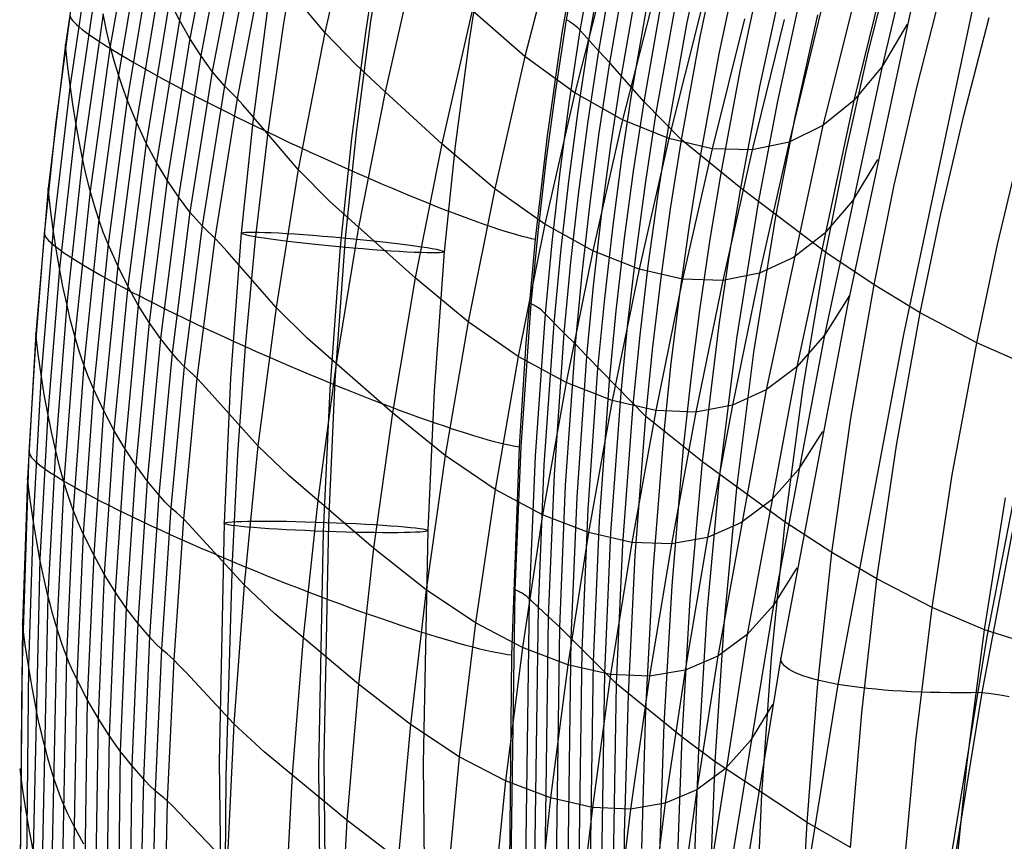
# Model space of a CAD drawing. Extents: x -919 to -345, y -585 to -19.
# Tile 25 of 123: x -919 to -870, y -328 to -287. Entities that reach past the tile are written whole.
import ezdxf

# ---------------------------------------------------------------- set-up
doc = ezdxf.new("R2010")
doc.units = 0
doc.layers.add('SCHIUMATO', color=84, linetype='CONTINUOUS')
doc.layers.add('TELAIO', color=3, linetype='CONTINUOUS')

msp = doc.modelspace()

# ---------------------------------------------------------------- linework, layer by layer
at = {"layer": 'SCHIUMATO'}
for p, q in [((-873.336, -276.65, -20.721), (-876.464, -289.741, -20.787)), ((-874.679, -278.438, -5.042), (-877.842, -291.401, -5.095)), ((-876.163, -279.77, 10.656), (-879.361, -292.632, 10.614)), ((-909.577, -280.543, 193.427), (-910.923, -287.472, 193.123)), ((-909.078, -281.467, 191.11), (-910.411, -288.371, 190.821)), ((-902.285, -281.404, 167.044), (-903.79, -288.078, 166.883)), ((-915.435, -281.617, 213.934), (-916.514, -288.653, 213.537)), ((-913.094, -281.681, 205.073), (-914.311, -288.739, 204.748)), ((-908.55, -282.323, 188.826), (-909.873, -289.202, 188.558)), ((-891.935, -287.449, 218.306), (-891.021, -282.267, 218.565)), ((-905.821, -287.732, 225.947), (-904.934, -282.523, 226.165)), ((-892.327, -282.807, 120.763), (-893.982, -289.245, 120.697)), ((-891.26, -287.972, 215.27), (-890.356, -282.809, 215.51)), ((-886.032, -287.66, 191.906), (-884.988, -282.626, 191.992)), ((-912.721, -283.095, 202.65), (-913.915, -290.148, 202.329)), ((-907.993, -283.123, 186.577), (-909.308, -289.978, 186.334)), ((-892.143, -288.081, 217.548), (-891.281, -283.052, 217.766)), ((-890.841, -288.456, 212.179), (-889.94, -283.306, 212.398)), ((-885.387, -288.285, 189.098), (-884.336, -283.264, 189.16)), ((-915.23, -283.569, 211.749), (-916.286, -290.628, 211.385)), ((-907.405, -283.852, 184.357), (-908.715, -290.68, 184.142)), ((-890.357, -288.981, 209.103), (-889.459, -283.846, 209.3)), ((-912.309, -284.335, 200.226), (-913.481, -291.372, 199.91)), ((-899.332, -284.388, 151.662), (-900.829, -290.982, 151.538)), ((-884.447, -289.124, 185.227), (-883.39, -284.117, 185.284)), ((-874.427, -284.091, -36.375), (-878.147, -301.358, -36.437)), ((-877.144, -289.055, 158.588), (-875.918, -284.195, 158.6)), ((-906.786, -284.504, 182.171), (-908.094, -291.305, 181.989)), ((-889.891, -284.623, 105.147), (-891.528, -291.026, 105.113)), ((-889.811, -289.559, 206.047), (-888.915, -284.439, 206.219)), ((-903.79, -288.078, 166.883), (-906.181, -285.212, 179.396)), ((-889.242, -290.193, 203.005), (-888.347, -285.086, 203.152)), ((-883.424, -289.947, 181.37), (-882.357, -284.958, 181.42)), ((-914.972, -285.426, 209.479), (-916.004, -292.504, 209.14)), ((-911.871, -285.452, 197.826), (-913.023, -292.465, 197.517)), ((-888.7, -290.828, 200.204), (-887.804, -285.731, 200.336)), ((-882.45, -290.712, 177.488), (-881.373, -285.742, 177.529)), ((-871.794, -285.82, -43.572), (-875.418, -302.876, -43.614)), ((-887.566, -285.976, 89.466), (-889.188, -292.355, 89.467)), ((-874.746, -290.698, 147.469), (-873.511, -285.873, 147.478)), ((-911.41, -286.498, 195.458), (-912.545, -293.488, 195.158)), ((-910.923, -287.472, 193.123), (-911.41, -286.498, 195.458)), ((-888.136, -291.468, 197.41), (-887.239, -286.382, 197.526)), ((-881.571, -291.435, 173.569), (-880.488, -286.485, 173.596)), ((-916.979, -292.592, 213.312), (-916.284, -287.259, 213.612)), ((-914.664, -287.159, 207.138), (-915.673, -294.25, 206.816)), ((-914.493, -287.97, 205.948), (-914.664, -287.159, 207.138)), ((-896.572, -287, 136.245), (-898.06, -293.531, 136.154)), ((-893.982, -289.245, 120.697), (-896.572, -287, 136.245)), ((-887.549, -292.099, 194.618), (-886.649, -287.025, 194.715)), ((-885.321, -286.901, 73.691), (-886.925, -293.269, 73.689)), ((-879.463, -287.033, 26.383), (-881.023, -293.44, 26.371)), ((-880.705, -292.135, 169.643), (-879.615, -287.204, 169.653)), ((-910.923, -287.472, 193.123), (-912.044, -294.438, 192.835)), ((-910.411, -288.371, 190.821), (-910.923, -287.472, 193.123)), ((-906.574, -292.961, 225.732), (-905.821, -287.732, 225.947)), ((-892.464, -290.917, 218.134), (-891.935, -287.449, 218.306)), ((-891.872, -287.486, 218.123), (-891.935, -287.449, 218.306)), ((-891.812, -287.522, 217.938), (-891.872, -287.486, 218.123)), ((-891.757, -287.557, 217.753), (-891.812, -287.522, 217.938)), ((-891.704, -287.592, 217.566), (-891.757, -287.557, 217.753)), ((-891.609, -287.659, 217.19), (-891.704, -287.592, 217.566)), ((-891.524, -287.724, 216.81), (-891.609, -287.659, 217.19)), ((-891.448, -287.788, 216.428), (-891.524, -287.724, 216.81)), ((-891.38, -287.85, 216.043), (-891.448, -287.788, 216.428)), ((-886.937, -292.721, 191.828), (-886.032, -287.66, 191.906)), ((-883.206, -287.396, 57.891), (-884.794, -293.766, 57.887)), ((-881.257, -287.439, 42.134), (-882.829, -293.821, 42.126)), ((-875.231, -287.658, -36.393), (-876.464, -289.741, -20.787)), ((-872.454, -292.132, 136.3), (-871.212, -287.335, 136.304)), ((-914.311, -288.739, 204.748), (-914.493, -287.97, 205.948)), ((-903.79, -288.078, 166.883), (-905.09, -294.793, 166.726)), ((-902.255, -289.664, 158.926), (-903.79, -288.078, 166.883)), ((-892.87, -293.132, 217.332), (-892.143, -288.081, 217.548)), ((-891.784, -291.429, 215.113), (-891.26, -287.972, 215.27)), ((-890.357, -288.981, 209.103), (-891.38, -287.85, 216.043)), ((-916.514, -288.653, 213.537), (-917.36, -295.724, 213.14)), ((-916.406, -289.651, 212.473), (-916.514, -288.653, 213.537)), ((-914.311, -288.739, 204.748), (-915.296, -295.834, 204.436)), ((-914.118, -289.467, 203.54), (-914.311, -288.739, 204.748)), ((-910.411, -288.371, 190.821), (-911.52, -295.313, 190.55)), ((-909.873, -289.202, 188.558), (-910.411, -288.371, 190.821)), ((-891.362, -291.905, 212.036), (-890.841, -288.456, 212.179)), ((-886.299, -293.331, 189.043), (-885.387, -288.285, 189.098)), ((-909.873, -289.202, 188.558), (-910.974, -296.119, 188.305)), ((-909.308, -289.978, 186.334), (-909.873, -289.202, 188.558)), ((-893.982, -289.245, 120.697), (-895.46, -295.726, 120.637)), ((-891.528, -291.026, 105.113), (-893.982, -289.245, 120.697)), ((-890.877, -292.422, 208.976), (-890.357, -288.981, 209.103)), ((-889.811, -289.559, 206.047), (-890.357, -288.981, 209.103)), ((-885.368, -294.156, 185.176), (-884.447, -289.124, 185.227)), ((-878.246, -293.945, 158.577), (-877.144, -289.055, 158.588)), ((-916.286, -290.628, 211.385), (-916.406, -289.651, 212.473)), ((-913.915, -290.148, 202.329), (-914.118, -289.467, 203.54)), ((-900.829, -290.982, 151.538), (-902.255, -289.664, 158.926)), ((-890.329, -292.99, 205.937), (-889.811, -289.559, 206.047)), ((-888.136, -291.468, 197.41), (-889.811, -289.559, 206.047)), ((-913.915, -290.148, 202.329), (-914.878, -297.237, 202.024)), ((-913.702, -290.781, 201.118), (-913.915, -290.148, 202.329)), ((-909.308, -289.978, 186.334), (-910.403, -296.869, 186.103)), ((-909.01, -290.348, 185.194), (-909.308, -289.978, 186.334)), ((-889.761, -293.614, 202.913), (-889.242, -290.193, 203.005)), ((-884.357, -294.962, 181.325), (-883.424, -289.947, 181.37)), ((-876.464, -289.741, -20.787), (-879.282, -302.904, -20.817)), ((-876.464, -289.741, -20.787), (-877.842, -291.401, -5.095)), ((-916.286, -290.628, 211.385), (-917.109, -297.72, 211.026)), ((-916.151, -291.58, 210.274), (-916.286, -290.628, 211.385)), ((-908.715, -290.68, 184.142), (-909.808, -297.545, 183.937)), ((-908.715, -290.68, 184.142), (-909.01, -290.348, 185.194)), ((-908.427, -290.968, 183.206), (-908.715, -290.68, 184.142)), ((-913.481, -291.372, 199.91), (-913.702, -290.781, 201.118)), ((-908.27, -291.123, 182.665), (-908.427, -290.968, 183.206)), ((-908.094, -291.305, 181.989), (-908.27, -291.123, 182.665)), ((-900.829, -290.982, 151.538), (-902.131, -297.618, 151.418)), ((-898.06, -293.531, 136.154), (-900.829, -290.982, 151.538)), ((-891.528, -291.026, 105.113), (-892.999, -297.469, 105.085)), ((-892.93, -294.394, 217.962), (-892.464, -290.917, 218.134)), ((-889.188, -292.355, 89.467), (-891.528, -291.026, 105.113)), ((-889.218, -294.241, 200.122), (-888.7, -290.828, 200.204)), ((-883.396, -295.707, 177.452), (-882.45, -290.712, 177.488)), ((-875.862, -295.552, 147.46), (-874.746, -290.698, 147.469)), ((-916.004, -292.504, 209.14), (-916.151, -291.58, 210.274)), ((-913.481, -291.372, 199.91), (-914.422, -298.443, 199.611)), ((-913.023, -292.465, 197.517), (-913.481, -291.372, 199.91)), ((-908.094, -291.305, 181.989), (-909.188, -298.144, 181.812)), ((-907.812, -291.617, 180.764), (-908.094, -291.305, 181.989)), ((-907.487, -291.993, 179.227), (-907.812, -291.617, 180.764)), ((-892.244, -294.896, 214.957), (-891.784, -291.429, 215.113)), ((-888.655, -294.874, 197.339), (-888.136, -291.468, 197.41)), ((-886.299, -293.331, 189.043), (-888.136, -291.468, 197.41)), ((-882.524, -296.41, 173.545), (-881.571, -291.435, 173.569)), ((-877.842, -291.401, -5.095), (-880.644, -304.45, -5.113)), ((-877.842, -291.401, -5.095), (-879.361, -292.632, 10.614)), ((-905.09, -294.793, 166.726), (-907.487, -291.993, 179.227)), ((-891.82, -295.365, 211.897), (-891.362, -291.905, 212.036)), ((-888.07, -295.495, 194.558), (-887.549, -292.099, 194.618)), ((-881.665, -297.091, 169.634), (-880.705, -292.135, 169.643)), ((-873.58, -296.958, 136.296), (-872.454, -292.132, 136.3)), ((-917.54, -297.941, 213.012), (-916.979, -292.592, 213.312)), ((-916.004, -292.504, 209.14), (-916.805, -299.614, 208.809)), ((-915.845, -293.396, 207.987), (-916.004, -292.504, 209.14)), ((-913.023, -292.465, 197.517), (-913.945, -299.513, 197.225)), ((-912.545, -293.488, 195.158), (-913.023, -292.465, 197.517)), ((-891.332, -295.873, 208.853), (-890.877, -292.422, 208.976)), ((-889.188, -292.355, 89.467), (-890.653, -298.772, 89.474)), ((-886.925, -293.269, 73.689), (-889.188, -292.355, 89.467)), ((-907.193, -298.207, 225.521), (-906.574, -292.961, 225.732)), ((-890.784, -296.433, 205.831), (-890.329, -292.99, 205.937)), ((-887.462, -296.107, 191.782), (-886.937, -292.721, 191.828)), ((-879.361, -292.632, 10.614), (-882.149, -305.59, 10.605)), ((-879.361, -292.632, 10.614), (-881.023, -293.44, 26.371)), ((-915.673, -294.25, 206.816), (-915.845, -293.396, 207.987)), ((-912.545, -293.488, 195.158), (-913.45, -300.511, 194.876)), ((-912.044, -294.438, 192.835), (-912.545, -293.488, 195.158)), ((-898.06, -293.531, 136.154), (-899.361, -300.101, 136.067)), ((-895.46, -295.726, 120.637), (-898.06, -293.531, 136.154)), ((-893.461, -298.202, 217.118), (-892.87, -293.132, 217.332)), ((-886.925, -293.269, 73.689), (-888.382, -299.673, 73.694)), ((-884.794, -293.766, 57.887), (-886.925, -293.269, 73.689)), ((-886.83, -296.708, 189.01), (-886.299, -293.331, 189.043)), ((-883.396, -295.707, 177.452), (-886.299, -293.331, 189.043)), ((-881.023, -293.44, 26.371), (-882.829, -293.821, 42.126)), ((-881.023, -293.44, 26.371), (-882.469, -299.874, 26.367)), ((-890.215, -297.047, 202.825), (-889.761, -293.614, 202.913)), ((-884.794, -293.766, 57.887), (-886.245, -300.168, 57.889)), ((-882.829, -293.821, 42.126), (-884.794, -293.766, 57.887)), ((-882.829, -293.821, 42.126), (-884.277, -300.233, 42.125)), ((-879.224, -298.861, 158.566), (-878.246, -293.945, 158.577)), ((-870.797, -298.465, 121.922), (-869.662, -293.668, 121.924)), ((-915.673, -294.25, 206.816), (-916.45, -301.372, 206.504)), ((-915.49, -295.064, 205.632), (-915.673, -294.25, 206.816)), ((-912.044, -294.438, 192.835), (-912.937, -301.436, 192.566)), ((-911.52, -295.313, 190.55), (-912.044, -294.438, 192.835)), ((-893.331, -297.88, 217.792), (-892.93, -294.394, 217.962)), ((-889.673, -297.666, 200.045), (-889.218, -294.241, 200.122)), ((-885.905, -297.522, 185.146), (-885.368, -294.156, 185.176)), ((-876.68, -294.301, -36.42), (-877.912, -296.314, -20.807)), ((-905.09, -294.793, 166.726), (-906.184, -301.546, 166.575)), ((-903.555, -296.338, 158.785), (-905.09, -294.793, 166.726)), ((-892.641, -298.371, 214.804), (-892.244, -294.896, 214.957)), ((-889.111, -298.289, 197.272), (-888.655, -294.874, 197.339)), ((-884.905, -298.315, 181.298), (-884.357, -294.962, 181.325)), ((-915.296, -295.834, 204.436), (-915.49, -295.064, 205.632)), ((-911.52, -295.313, 190.55), (-912.403, -302.286, 190.294)), ((-910.974, -296.119, 188.305), (-911.52, -295.313, 190.55)), ((-892.214, -298.834, 211.76), (-891.82, -295.365, 211.897)), ((-888.529, -298.901, 194.503), (-888.07, -295.495, 194.558)), ((-917.36, -295.724, 213.14), (-917.971, -302.82, 212.743)), ((-917.241, -296.733, 212.096), (-917.36, -295.724, 213.14)), ((-915.296, -295.834, 204.436), (-916.051, -302.959, 204.137)), ((-915.092, -296.56, 203.232), (-915.296, -295.834, 204.436)), ((-895.46, -295.726, 120.637), (-896.761, -302.246, 120.581)), ((-892.999, -297.469, 105.085), (-895.46, -295.726, 120.637)), ((-891.725, -299.335, 208.734), (-891.332, -295.873, 208.853)), ((-883.954, -299.048, 177.43), (-883.396, -295.707, 177.452)), ((-879.224, -298.861, 158.566), (-883.396, -295.707, 177.452)), ((-876.857, -300.433, 147.452), (-875.862, -295.552, 147.46)), ((-910.974, -296.119, 188.305), (-911.85, -303.067, 188.067)), ((-910.403, -296.869, 186.103), (-910.974, -296.119, 188.305)), ((-899.361, -300.101, 136.067), (-903.555, -296.338, 158.785)), ((-891.175, -299.885, 205.729), (-890.784, -296.433, 205.831)), ((-887.925, -299.503, 191.739), (-887.462, -296.107, 191.782)), ((-883.591, -303.075, 173.517), (-882.524, -296.41, 173.545)), ((-877.912, -296.314, -20.807), (-879.288, -297.916, -5.108)), ((-917.109, -297.72, 211.026), (-917.241, -296.733, 212.096)), ((-914.878, -297.237, 202.024), (-915.092, -296.56, 203.232)), ((-910.403, -296.869, 186.103), (-911.277, -303.792, 185.884)), ((-910.104, -297.226, 184.975), (-910.403, -296.869, 186.103)), ((-887.299, -300.092, 188.98), (-886.83, -296.708, 189.01)), ((-874.59, -301.81, 136.291), (-873.58, -296.958, 136.296)), ((-914.878, -297.237, 202.024), (-915.61, -304.354, 201.734)), ((-914.653, -297.862, 200.816), (-914.878, -297.237, 202.024)), ((-909.808, -297.545, 183.937), (-910.104, -297.226, 184.975)), ((-890.607, -300.489, 202.741), (-890.215, -297.047, 202.825)), ((-882.743, -303.733, 169.622), (-881.665, -297.091, 169.634)), ((-917.109, -297.72, 211.026), (-917.702, -304.835, 210.67)), ((-916.963, -298.682, 209.929), (-917.109, -297.72, 211.026)), ((-914.422, -298.443, 199.611), (-914.653, -297.862, 200.816)), ((-909.808, -297.545, 183.937), (-910.681, -304.443, 183.74)), ((-909.52, -297.821, 183.016), (-909.808, -297.545, 183.937)), ((-909.363, -297.969, 182.481), (-909.52, -297.821, 183.016)), ((-902.131, -297.618, 151.418), (-903.235, -304.29, 151.303)), ((-892.999, -297.469, 105.085), (-894.302, -303.949, 105.063)), ((-893.669, -301.372, 217.622), (-893.331, -297.88, 217.792)), ((-890.653, -298.772, 89.474), (-892.999, -297.469, 105.085)), ((-890.065, -301.1, 199.972), (-889.673, -297.666, 200.045)), ((-886.382, -300.895, 185.119), (-885.905, -297.522, 185.146)), ((-879.288, -297.916, -5.108), (-880.806, -299.1, 10.606)), ((-917.969, -303.303, 212.713), (-917.54, -297.941, 213.012)), ((-909.188, -298.144, 181.812), (-910.064, -305.016, 181.641)), ((-909.188, -298.144, 181.812), (-909.363, -297.969, 182.481)), ((-908.906, -298.446, 180.595), (-909.188, -298.144, 181.812)), ((-907.682, -303.466, 225.308), (-907.193, -298.207, 225.521)), ((-893.915, -303.285, 216.907), (-893.461, -298.202, 217.118)), ((-892.975, -301.854, 214.652), (-892.641, -298.371, 214.804)), ((-889.505, -301.713, 197.211), (-889.111, -298.289, 197.272)), ((-885.393, -301.676, 181.274), (-884.905, -298.315, 181.298)), ((-916.805, -299.614, 208.809), (-916.963, -298.682, 209.929)), ((-914.422, -298.443, 199.611), (-915.134, -305.541, 199.328)), ((-913.945, -299.513, 197.225), (-914.422, -298.443, 199.611)), ((-908.581, -298.812, 179.062), (-908.906, -298.446, 180.595)), ((-906.184, -301.546, 166.575), (-908.581, -298.812, 179.062)), ((-892.545, -302.31, 211.627), (-892.214, -298.834, 211.76)), ((-890.653, -298.772, 89.474), (-891.96, -305.224, 89.487)), ((-888.382, -299.673, 73.694), (-890.653, -298.772, 89.474)), ((-888.926, -302.315, 194.453), (-888.529, -298.901, 194.503)), ((-880.332, -305.451, 158.552), (-879.224, -298.861, 158.566)), ((-876.857, -300.433, 147.452), (-879.224, -298.861, 158.566)), ((-871.822, -303.288, 121.92), (-870.797, -298.465, 121.922)), ((-892.054, -302.803, 208.619), (-891.725, -299.335, 208.734)), ((-884.452, -302.397, 177.41), (-883.954, -299.048, 177.43)), ((-880.806, -299.1, 10.606), (-882.469, -299.874, 26.367)), ((-916.805, -299.614, 208.809), (-917.379, -306.744, 208.483)), ((-916.633, -300.512, 207.666), (-916.805, -299.614, 208.809)), ((-913.945, -299.513, 197.225), (-914.64, -306.585, 196.949)), ((-913.45, -300.511, 194.876), (-913.945, -299.513, 197.225)), ((-888.382, -299.673, 73.694), (-889.691, -306.109, 73.705)), ((-886.245, -300.168, 57.889), (-888.382, -299.673, 73.694)), ((-888.327, -302.906, 191.701), (-887.925, -299.503, 191.739)), ((-899.361, -300.101, 136.067), (-900.475, -306.707, 135.985)), ((-896.761, -302.246, 120.581), (-899.361, -300.101, 136.067)), ((-891.504, -303.344, 205.632), (-891.175, -299.885, 205.729)), ((-887.706, -303.484, 188.953), (-887.299, -300.092, 188.98)), ((-886.245, -300.168, 57.889), (-887.559, -306.6, 57.899)), ((-884.277, -300.233, 42.125), (-886.245, -300.168, 57.889)), ((-884.277, -300.233, 42.125), (-885.598, -306.673, 42.132)), ((-882.469, -299.874, 26.367), (-884.277, -300.233, 42.125)), ((-882.469, -299.874, 26.367), (-883.8, -306.333, 26.37)), ((-916.45, -301.372, 206.504), (-916.633, -300.512, 207.666)), ((-913.45, -300.511, 194.876), (-914.13, -307.558, 194.61)), ((-912.937, -301.436, 192.566), (-913.45, -300.511, 194.876)), ((-890.936, -303.939, 202.661), (-890.607, -300.489, 202.741)), ((-877.996, -306.977, 147.441), (-876.857, -300.433, 147.452)), ((-874.59, -301.81, 136.291), (-876.857, -300.433, 147.452)), ((-890.395, -304.54, 199.903), (-890.065, -301.1, 199.972)), ((-886.798, -304.275, 185.095), (-886.382, -300.895, 185.119)), ((-878.065, -300.959, -36.437), (-879.282, -302.904, -20.817)), ((-916.45, -301.372, 206.504), (-917.005, -308.511, 206.2)), ((-916.256, -302.188, 205.327), (-916.45, -301.372, 206.504)), ((-912.937, -301.436, 192.566), (-913.605, -308.458, 192.311)), ((-912.403, -302.286, 190.294), (-912.937, -301.436, 192.566)), ((-906.184, -301.546, 166.575), (-907.069, -308.329, 166.43)), ((-904.653, -303.048, 158.649), (-906.184, -301.546, 166.575)), ((-894.163, -308.371, 217.287), (-893.669, -301.372, 217.622)), ((-893.604, -301.404, 217.443), (-893.669, -301.372, 217.622)), ((-893.543, -301.437, 217.263), (-893.604, -301.404, 217.443)), ((-893.486, -301.469, 217.082), (-893.543, -301.437, 217.263)), ((-893.432, -301.5, 216.899), (-893.486, -301.469, 217.082)), ((-893.333, -301.562, 216.531), (-893.432, -301.5, 216.899)), ((-893.246, -301.622, 216.16), (-893.333, -301.562, 216.531)), ((-893.168, -301.681, 215.785), (-893.246, -301.622, 216.16)), ((-893.098, -301.739, 215.409), (-893.168, -301.681, 215.785)), ((-892.054, -302.803, 208.619), (-893.098, -301.739, 215.409)), ((-889.837, -305.144, 197.153), (-889.505, -301.713, 197.211)), ((-885.822, -305.045, 181.253), (-885.393, -301.676, 181.274)), ((-878.147, -301.358, -36.437), (-881.43, -318.714, -36.432)), ((-916.051, -302.959, 204.137), (-916.256, -302.188, 205.327)), ((-896.761, -302.246, 120.581), (-897.884, -308.799, 120.532)), ((-894.302, -303.949, 105.063), (-896.761, -302.246, 120.581)), ((-893.461, -308.834, 214.357), (-892.975, -301.854, 214.652)), ((-875.756, -308.315, 136.285), (-874.59, -301.81, 136.291)), ((-871.822, -303.288, 121.92), (-874.59, -301.81, 136.291)), ((-912.403, -302.286, 190.294), (-913.064, -309.283, 190.053)), ((-911.85, -303.067, 188.067), (-912.403, -302.286, 190.294)), ((-893.027, -309.278, 211.37), (-892.545, -302.31, 211.627)), ((-889.261, -305.736, 194.406), (-888.926, -302.315, 194.453)), ((-885.274, -309.115, 177.376), (-884.452, -302.397, 177.41)), ((-917.971, -302.82, 212.743), (-918.377, -309.925, 212.348)), ((-917.844, -303.838, 211.722), (-917.971, -302.82, 212.743)), ((-916.051, -302.959, 204.137), (-916.586, -310.098, 203.846)), ((-915.836, -303.682, 202.938), (-916.051, -302.959, 204.137)), ((-911.85, -303.067, 188.067), (-912.507, -310.038, 187.84)), ((-911.277, -303.792, 185.884), (-911.85, -303.067, 188.067)), ((-900.475, -306.707, 135.985), (-904.653, -303.048, 158.649)), ((-892.532, -309.755, 208.399), (-892.054, -302.803, 208.619)), ((-891.504, -303.344, 205.632), (-892.054, -302.803, 208.619)), ((-888.667, -306.316, 191.665), (-888.327, -302.906, 191.701)), ((-884.426, -309.771, 173.494), (-883.591, -303.075, 173.517)), ((-879.282, -302.904, -20.817), (-881.786, -316.13, -20.811)), ((-879.282, -302.904, -20.817), (-880.644, -304.45, -5.113)), ((-875.418, -302.876, -43.614), (-878.626, -320.019, -43.624)), ((-918.282, -308.672, 212.414), (-917.969, -303.303, 212.713)), ((-915.724, -304.025, 202.337), (-915.836, -303.682, 202.938)), ((-908.052, -308.73, 225.086), (-907.682, -303.466, 225.308)), ((-894.244, -308.379, 216.699), (-893.915, -303.285, 216.907)), ((-891.981, -310.278, 205.449), (-891.504, -303.344, 205.632)), ((-890.936, -303.939, 202.661), (-891.504, -303.344, 205.632)), ((-888.052, -306.884, 188.928), (-887.706, -303.484, 188.953)), ((-873.016, -309.754, 121.916), (-871.822, -303.288, 121.92)), ((-869.191, -304.436, 107.492), (-871.822, -303.288, 121.92)), ((-868.405, -303.648, -47), (-871.575, -320.416, -47)), ((-917.702, -304.835, 210.67), (-917.844, -303.838, 211.722)), ((-915.61, -304.354, 201.734), (-915.724, -304.025, 202.337)), ((-911.277, -303.792, 185.884), (-911.932, -310.738, 185.675)), ((-910.977, -304.136, 184.768), (-911.277, -303.792, 185.884)), ((-910.681, -304.443, 183.74), (-910.977, -304.136, 184.768)), ((-894.302, -303.949, 105.063), (-895.436, -310.461, 105.048)), ((-891.96, -305.224, 89.487), (-894.302, -303.949, 105.063)), ((-891.416, -310.852, 202.513), (-890.936, -303.939, 202.661)), ((-888.052, -306.884, 188.928), (-890.936, -303.939, 202.661)), ((-883.59, -310.407, 169.61), (-882.743, -303.733, 169.622)), ((-915.61, -304.354, 201.734), (-916.127, -311.484, 201.452)), ((-915.375, -304.971, 200.529), (-915.61, -304.354, 201.734)), ((-910.681, -304.443, 183.74), (-911.339, -311.364, 183.55)), ((-910.394, -304.705, 182.832), (-910.681, -304.443, 183.74)), ((-903.235, -304.29, 151.303), (-904.141, -310.991, 151.194)), ((-890.877, -311.436, 199.779), (-890.395, -304.54, 199.903)), ((-887.153, -307.662, 185.073), (-886.798, -304.275, 185.095)), ((-880.644, -304.45, -5.113), (-883.081, -317.572, -5.099)), ((-880.644, -304.45, -5.113), (-882.149, -305.59, 10.605)), ((-917.702, -304.835, 210.67), (-918.096, -311.957, 210.316)), ((-917.547, -305.805, 209.59), (-917.702, -304.835, 210.67)), ((-915.134, -305.541, 199.328), (-915.375, -304.971, 200.529)), ((-910.064, -305.016, 181.641), (-910.729, -311.912, 181.472)), ((-910.239, -304.847, 182.304), (-910.394, -304.705, 182.832)), ((-910.064, -305.016, 181.641), (-910.239, -304.847, 182.304)), ((-909.783, -305.308, 180.429), (-910.064, -305.016, 181.641)), ((-890.324, -312.021, 197.05), (-889.837, -305.144, 197.153)), ((-886.192, -308.419, 181.234), (-885.822, -305.045, 181.253)), ((-915.134, -305.541, 199.328), (-915.634, -312.649, 199.052)), ((-914.64, -306.585, 196.949), (-915.134, -305.541, 199.328)), ((-909.459, -305.663, 178.902), (-909.783, -305.308, 180.429)), ((-907.069, -308.329, 166.43), (-909.459, -305.663, 178.902)), ((-891.96, -305.224, 89.487), (-893.108, -311.706, 89.508)), ((-889.691, -306.109, 73.705), (-891.96, -305.224, 89.487)), ((-882.149, -305.59, 10.605), (-884.524, -318.632, 10.627)), ((-882.149, -305.59, 10.605), (-883.8, -306.333, 26.37)), ((-881.216, -312.075, 158.54), (-880.332, -305.451, 158.552)), ((-917.379, -306.744, 208.483), (-917.547, -305.805, 209.59)), ((-889.691, -306.109, 73.705), (-890.853, -312.574, 73.724)), ((-889.756, -312.592, 194.324), (-889.261, -305.736, 194.406)), ((-887.559, -306.6, 57.899), (-889.691, -306.109, 73.705)), ((-914.64, -306.585, 196.949), (-915.125, -313.666, 196.681)), ((-914.13, -307.558, 194.61), (-914.64, -306.585, 196.949)), ((-889.172, -313.152, 191.604), (-888.667, -306.316, 191.665)), ((-887.559, -306.6, 57.899), (-888.736, -313.059, 57.916)), ((-885.598, -306.673, 42.132), (-887.559, -306.6, 57.899)), ((-883.8, -306.333, 26.37), (-885.598, -306.673, 42.132)), ((-883.8, -306.333, 26.37), (-885.016, -312.815, 26.381)), ((-917.379, -306.744, 208.483), (-917.759, -313.882, 208.161)), ((-917.198, -307.647, 207.352), (-917.379, -306.744, 208.483)), ((-900.475, -306.707, 135.985), (-901.4, -313.342, 135.909)), ((-897.884, -308.799, 120.532), (-900.475, -306.707, 135.985)), ((-888.572, -313.698, 188.886), (-888.052, -306.884, 188.928)), ((-885.274, -309.115, 177.376), (-888.052, -306.884, 188.928)), ((-885.598, -306.673, 42.132), (-886.793, -313.138, 42.146)), ((-878.918, -313.556, 147.43), (-877.996, -306.977, 147.441)), ((-914.13, -307.558, 194.61), (-914.604, -314.612, 194.35)), ((-913.605, -308.458, 192.311), (-914.13, -307.558, 194.61)), ((-917.005, -308.511, 206.2), (-917.198, -307.647, 207.352)), ((-887.694, -314.453, 185.037), (-887.153, -307.662, 185.073)), ((-879.385, -307.63, -36.444), (-880.573, -309.51, -20.818)), ((-917.005, -308.511, 206.2), (-917.372, -315.658, 205.9)), ((-916.801, -309.328, 205.03), (-917.005, -308.511, 206.2)), ((-913.605, -308.458, 192.311), (-914.071, -315.486, 192.061)), ((-913.064, -309.283, 190.053), (-913.605, -308.458, 192.311)), ((-907.069, -308.329, 166.43), (-907.751, -315.137, 166.289)), ((-905.548, -309.789, 158.521), (-907.069, -308.329, 166.43)), ((-894.616, -318.578, 216.289), (-894.244, -308.379, 216.699)), ((-894.461, -315.383, 216.956), (-894.163, -308.371, 217.287)), ((-886.762, -315.185, 181.201), (-886.192, -308.419, 181.234)), ((-876.713, -314.854, 136.279), (-875.756, -308.315, 136.285)), ((-918.636, -319.423, 211.813), (-918.282, -308.672, 212.414)), ((-908.322, -313.997, 224.853), (-908.052, -308.73, 225.086)), ((-897.884, -308.799, 120.532), (-898.827, -315.38, 120.488)), ((-895.436, -310.461, 105.048), (-897.884, -308.799, 120.532)), ((-893.754, -315.824, 214.067), (-893.461, -308.834, 214.357)), ((-916.586, -310.098, 203.846), (-916.801, -309.328, 205.03)), ((-913.064, -309.283, 190.053), (-913.525, -316.285, 189.814)), ((-912.507, -310.038, 187.84), (-913.064, -309.283, 190.053)), ((-893.315, -316.254, 211.121), (-893.027, -309.278, 211.37)), ((-885.868, -315.857, 177.348), (-885.274, -309.115, 177.376)), ((-881.216, -312.075, 158.54), (-885.274, -309.115, 177.376)), ((-880.573, -309.51, -20.818), (-881.909, -311.002, -5.11)), ((-918.377, -309.925, 212.348), (-918.621, -317.041, 211.95)), ((-918.244, -310.952, 211.348), (-918.377, -309.925, 212.348)), ((-901.4, -313.342, 135.909), (-905.548, -309.789, 158.521)), ((-892.819, -316.714, 208.191), (-892.532, -309.755, 208.399)), ((-885.035, -316.492, 173.474), (-884.426, -309.771, 173.494)), ((-874.012, -316.253, 121.912), (-873.016, -309.754, 121.916)), ((-916.586, -310.098, 203.846), (-916.938, -317.247, 203.561)), ((-916.475, -310.465, 203.25), (-916.586, -310.098, 203.846)), ((-916.362, -310.818, 202.652), (-916.475, -310.465, 203.25)), ((-912.507, -310.038, 187.84), (-912.965, -317.015, 187.615)), ((-911.932, -310.738, 185.675), (-912.507, -310.038, 187.84)), ((-895.436, -310.461, 105.048), (-896.4, -317.001, 105.038)), ((-893.108, -311.706, 89.508), (-895.436, -310.461, 105.048)), ((-892.268, -317.218, 205.279), (-891.981, -310.278, 205.449)), ((-884.212, -317.107, 169.599), (-883.59, -310.407, 169.61)), ((-918.096, -311.957, 210.316), (-918.244, -310.952, 211.348)), ((-916.246, -311.158, 202.053), (-916.362, -310.818, 202.652)), ((-911.932, -310.738, 185.675), (-912.392, -317.69, 185.464)), ((-911.633, -311.07, 184.567), (-911.932, -310.738, 185.675)), ((-891.704, -317.772, 202.38), (-891.416, -310.852, 202.513)), ((-871.445, -317.341, 107.492), (-870.412, -310.872, 107.492)), ((-916.127, -311.484, 201.452), (-916.246, -311.158, 202.053)), ((-911.339, -311.364, 183.55), (-911.805, -318.291, 183.356)), ((-911.339, -311.364, 183.55), (-911.633, -311.07, 184.567)), ((-911.055, -311.615, 182.653), (-911.339, -311.364, 183.55)), ((-904.141, -310.991, 151.194), (-904.854, -317.72, 151.087)), ((-891.168, -318.337, 199.668), (-890.877, -311.436, 199.779)), ((-881.909, -311.002, -5.11), (-883.389, -312.102, 10.612)), ((-916.127, -311.484, 201.452), (-916.465, -318.623, 201.175)), ((-916.007, -311.794, 200.851), (-916.127, -311.484, 201.452)), ((-915.884, -312.091, 200.251), (-916.007, -311.794, 200.851)), ((-910.729, -311.912, 181.472), (-911.202, -318.815, 181.296)), ((-910.901, -311.751, 182.13), (-911.055, -311.615, 182.653)), ((-910.729, -311.912, 181.472), (-910.901, -311.751, 182.13)), ((-910.45, -312.195, 180.266), (-910.729, -311.912, 181.472)), ((-893.108, -311.706, 89.508), (-894.097, -318.215, 89.535)), ((-890.853, -312.574, 73.724), (-893.108, -311.706, 89.508)), ((-918.096, -311.957, 210.316), (-918.331, -319.092, 209.963)), ((-917.934, -312.936, 209.254), (-918.096, -311.957, 210.316)), ((-915.634, -312.649, 199.052), (-915.884, -312.091, 200.251)), ((-910.128, -312.539, 178.743), (-910.45, -312.195, 180.266)), ((-890.621, -318.904, 196.96), (-890.324, -312.021, 197.05)), ((-883.389, -312.102, 10.612), (-885.016, -312.815, 26.381)), ((-881.881, -318.724, 158.529), (-881.216, -312.075, 158.54)), ((-878.918, -313.556, 147.43), (-881.216, -312.075, 158.54)), ((-915.634, -312.649, 199.052), (-915.958, -319.766, 198.781)), ((-915.125, -313.666, 196.681), (-915.634, -312.649, 199.052)), ((-907.751, -315.137, 166.289), (-910.128, -312.539, 178.743)), ((-890.853, -312.574, 73.724), (-891.865, -319.064, 73.749)), ((-888.736, -313.059, 57.916), (-890.853, -312.574, 73.724)), ((-890.061, -319.457, 194.254), (-889.756, -312.592, 194.324)), ((-885.016, -312.815, 26.381), (-886.793, -313.138, 42.146)), ((-885.016, -312.815, 26.381), (-886.116, -319.319, 26.398)), ((-917.759, -313.882, 208.161), (-917.934, -312.936, 209.254)), ((-901.4, -313.342, 135.909), (-902.14, -320.002, 135.835)), ((-898.827, -315.38, 120.488), (-901.4, -313.342, 135.909)), ((-888.736, -313.059, 57.916), (-889.774, -319.542, 57.939)), ((-889.489, -319.997, 191.552), (-889.172, -313.152, 191.604)), ((-886.793, -313.138, 42.146), (-888.736, -313.059, 57.916)), ((-886.793, -313.138, 42.146), (-887.86, -319.625, 42.166)), ((-915.125, -313.666, 196.681), (-915.438, -320.756, 196.416)), ((-914.604, -314.612, 194.35), (-915.125, -313.666, 196.681)), ((-888.902, -320.525, 188.851), (-888.572, -313.698, 188.886)), ((-879.626, -320.161, 147.42), (-878.918, -313.556, 147.43)), ((-876.713, -314.854, 136.279), (-878.918, -313.556, 147.43)), ((-917.759, -313.882, 208.161), (-918.089, -328.178, 207.522)), ((-917.572, -314.791, 207.043), (-917.759, -313.882, 208.161)), ((-908.625, -324.527, 224.359), (-908.322, -313.997, 224.853)), ((-880.64, -314.313, -36.441), (-881.786, -316.13, -20.811)), ((-917.473, -315.231, 206.474), (-917.572, -314.791, 207.043)), ((-914.604, -314.612, 194.35), (-914.909, -321.676, 194.093)), ((-914.071, -315.486, 192.061), (-914.604, -314.612, 194.35)), ((-888.044, -321.256, 185.008), (-887.694, -314.453, 185.037)), ((-917.372, -315.658, 205.9), (-917.473, -315.231, 206.474)), ((-907.751, -315.137, 166.289), (-908.249, -321.952, 166.143)), ((-906.244, -316.555, 158.395), (-907.751, -315.137, 166.289)), ((-887.141, -321.963, 181.174), (-886.762, -315.185, 181.201)), ((-877.462, -321.421, 136.273), (-876.713, -314.854, 136.279)), ((-874.012, -316.253, 121.912), (-876.713, -314.854, 136.279)), ((-917.372, -315.658, 205.9), (-917.682, -329.971, 205.307)), ((-917.267, -316.074, 205.322), (-917.372, -315.658, 205.9)), ((-914.071, -315.486, 192.061), (-914.37, -322.523, 191.812)), ((-913.525, -316.285, 189.814), (-914.071, -315.486, 192.061)), ((-898.827, -315.38, 120.488), (-899.594, -321.986, 120.449)), ((-896.4, -317.001, 105.038), (-898.827, -315.38, 120.488)), ((-894.66, -329.416, 216.297), (-894.461, -315.383, 216.956)), ((-894.395, -315.412, 216.782), (-894.461, -315.383, 216.956)), ((-894.333, -315.441, 216.608), (-894.395, -315.412, 216.782)), ((-894.274, -315.469, 216.431), (-894.333, -315.441, 216.608)), ((-894.22, -315.498, 216.254), (-894.274, -315.469, 216.431)), ((-894.12, -315.553, 215.896), (-894.22, -315.498, 216.254)), ((-894.031, -315.609, 215.535), (-894.12, -315.553, 215.896)), ((-893.952, -315.663, 215.17), (-894.031, -315.609, 215.535)), ((-893.88, -315.717, 214.804), (-893.952, -315.663, 215.17)), ((-892.819, -316.714, 208.191), (-893.88, -315.717, 214.804)), ((-917.16, -316.477, 204.738), (-917.267, -316.074, 205.322)), ((-913.525, -316.285, 189.814), (-913.821, -323.296, 189.575)), ((-912.965, -317.015, 187.615), (-913.525, -316.285, 189.814)), ((-893.951, -329.819, 213.499), (-893.754, -315.824, 214.067)), ((-893.507, -330.221, 210.641), (-893.315, -316.254, 211.121)), ((-886.272, -322.613, 177.325), (-885.868, -315.857, 177.348)), ((-881.786, -316.13, -20.811), (-883.962, -329.417, -20.764)), ((-881.786, -316.13, -20.811), (-883.081, -317.572, -5.099)), ((-874.809, -322.779, 121.907), (-874.012, -316.253, 121.912)), ((-871.445, -317.341, 107.492), (-874.012, -316.253, 121.912)), ((-917.051, -316.868, 204.151), (-917.16, -316.477, 204.738)), ((-902.14, -320.002, 135.835), (-906.244, -316.555, 158.395)), ((-893.007, -330.65, 207.796), (-892.819, -316.714, 208.191)), ((-892.268, -317.218, 205.279), (-892.819, -316.714, 208.191)), ((-885.451, -323.227, 173.458), (-885.035, -316.492, 173.474)), ((-918.621, -317.041, 211.95), (-918.755, -331.297, 211.146)), ((-918.483, -318.077, 210.974), (-918.621, -317.041, 211.95)), ((-916.938, -317.247, 203.561), (-917.227, -331.559, 202.996)), ((-916.938, -317.247, 203.561), (-917.051, -316.868, 204.151)), ((-916.824, -317.612, 202.967), (-916.938, -317.247, 203.561)), ((-912.965, -317.015, 187.615), (-913.262, -324.002, 187.387)), ((-912.392, -317.69, 185.464), (-912.965, -317.015, 187.615)), ((-896.4, -317.001, 105.038), (-897.197, -323.564, 105.034)), ((-894.097, -318.215, 89.535), (-896.4, -317.001, 105.038)), ((-892.458, -331.116, 204.966), (-892.268, -317.218, 205.279)), ((-889.489, -319.997, 191.552), (-892.268, -317.218, 205.279)), ((-884.641, -323.823, 169.588), (-884.212, -317.107, 169.599)), ((-916.707, -317.964, 202.371), (-916.824, -317.612, 202.967)), ((-912.392, -317.69, 185.464), (-912.691, -324.652, 185.249)), ((-912.095, -318.009, 184.365), (-912.392, -317.69, 185.464)), ((-904.854, -317.72, 151.087), (-905.387, -324.458, 150.978)), ((-883.081, -317.572, -5.099), (-885.131, -330.763, -5.05)), ((-883.081, -317.572, -5.099), (-884.524, -318.632, 10.627)), ((-872.29, -323.837, 107.492), (-871.445, -317.341, 107.492)), ((-868.818, -318.168, 91.712), (-871.445, -317.341, 107.492)), ((-918.331, -319.092, 209.963), (-918.483, -318.077, 210.974)), ((-916.587, -318.301, 201.774), (-916.707, -317.964, 202.371)), ((-911.805, -318.291, 183.356), (-912.095, -318.009, 184.365)), ((-894.097, -318.215, 89.535), (-894.926, -324.747, 89.568)), ((-891.865, -319.064, 73.749), (-894.097, -318.215, 89.535)), ((-891.9, -331.627, 202.145), (-891.704, -317.772, 202.38)), ((-916.465, -318.623, 201.175), (-916.732, -332.913, 200.627)), ((-916.465, -318.623, 201.175), (-916.587, -318.301, 201.774)), ((-916.341, -318.929, 200.576), (-916.465, -318.623, 201.175)), ((-911.805, -318.291, 183.356), (-912.109, -325.23, 183.154)), ((-911.525, -318.53, 182.468), (-911.805, -318.291, 183.356)), ((-911.373, -318.66, 181.95), (-911.525, -318.53, 182.468)), ((-911.202, -318.815, 181.296), (-911.373, -318.66, 181.95)), ((-894.714, -328.787, 215.879), (-894.616, -318.578, 216.289)), ((-891.367, -332.153, 199.475), (-891.168, -318.337, 199.668)), ((-884.524, -318.632, 10.627), (-886.116, -319.319, 26.398)), ((-884.524, -318.632, 10.627), (-885.548, -325.183, 10.648)), ((-918.331, -319.092, 209.963), (-918.456, -333.376, 209.254)), ((-918.165, -320.078, 208.918), (-918.331, -319.092, 209.963)), ((-916.215, -319.22, 199.977), (-916.341, -318.929, 200.576)), ((-911.202, -318.815, 181.296), (-911.516, -325.731, 181.109)), ((-910.926, -319.088, 180.095), (-911.202, -318.815, 181.296)), ((-910.607, -319.423, 178.577), (-910.926, -319.088, 180.095)), ((-891.865, -319.064, 73.749), (-892.725, -325.577, 73.779)), ((-889.774, -319.542, 57.939), (-891.865, -319.064, 73.749)), ((-890.827, -332.681, 196.807), (-890.621, -318.904, 196.96)), ((-881.43, -318.714, -36.432), (-884.267, -336.149, -36.341)), ((-882.352, -325.392, 158.518), (-881.881, -318.724, 158.529)), ((-918.72, -330.181, 211.206), (-918.636, -319.423, 211.813)), ((-915.958, -319.766, 198.781), (-916.215, -319.22, 199.977)), ((-908.249, -321.952, 166.143), (-910.607, -319.423, 178.577)), ((-889.774, -319.542, 57.939), (-890.669, -326.048, 57.968)), ((-890.278, -333.197, 194.138), (-890.061, -319.457, 194.254)), ((-887.86, -319.625, 42.166), (-889.774, -319.542, 57.939)), ((-887.86, -319.625, 42.166), (-888.795, -326.135, 42.192)), ((-886.116, -319.319, 26.398), (-887.86, -319.625, 42.166)), ((-886.116, -319.319, 26.398), (-887.093, -325.843, 26.422)), ((-917.985, -321.031, 207.841), (-918.165, -320.078, 208.918)), ((-915.958, -319.766, 198.781), (-916.202, -334.011, 198.244)), ((-915.438, -320.756, 196.416), (-915.958, -319.766, 198.781)), ((-902.14, -320.002, 135.835), (-902.706, -326.676, 135.761)), ((-899.594, -321.986, 120.449), (-902.14, -320.002, 135.835)), ((-889.721, -333.701, 191.47), (-889.489, -319.997, 191.552)), ((-886.272, -322.613, 177.325), (-889.489, -319.997, 191.552)), ((-878.626, -320.019, -43.624), (-881.412, -337.238, -43.594)), ((-889.089, -327.355, 188.823), (-888.902, -320.525, 188.851)), ((-880.139, -326.785, 147.411), (-879.626, -320.161, 147.42)), ((-871.575, -320.416, -47), (-874.317, -337.26, -47)), ((-871.575, -320.416, -47), (-871.241, -320.458, -47.012)), ((-871.241, -320.458, -47.012), (-870.906, -320.504, -47.018)), ((-870.906, -320.504, -47.018), (-870.57, -320.554, -47.018)), ((-870.57, -320.554, -47.018), (-870.233, -320.609, -47.012)), ((-917.89, -321.494, 207.292), (-917.985, -321.031, 207.841)), ((-915.438, -320.756, 196.416), (-915.664, -334.943, 195.888)), ((-914.909, -321.676, 194.093), (-915.438, -320.756, 196.416)), ((-881.829, -321.009, -36.426), (-882.916, -322.767, -20.793)), ((-917.792, -321.946, 206.735), (-917.89, -321.494, 207.292)), ((-888.248, -328.062, 184.985), (-888.044, -321.256, 185.008)), ((-878.018, -328.008, 136.266), (-877.462, -321.421, 136.273)), ((-917.691, -322.387, 206.172), (-917.792, -321.946, 206.735)), ((-914.909, -321.676, 194.093), (-915.12, -335.808, 193.577)), ((-914.37, -322.523, 191.812), (-914.909, -321.676, 194.093)), ((-908.249, -321.952, 166.143), (-908.586, -328.779, 165.99)), ((-906.759, -323.329, 158.267), (-908.249, -321.952, 166.143)), ((-899.594, -321.986, 120.449), (-900.191, -328.607, 120.41)), ((-897.197, -323.564, 105.034), (-899.594, -321.986, 120.449)), ((-887.371, -328.746, 181.152), (-887.141, -321.963, 181.174)), ((-917.587, -322.816, 205.603), (-917.691, -322.387, 206.172)), ((-914.37, -322.523, 191.812), (-914.571, -336.602, 191.309)), ((-913.821, -323.296, 189.575), (-914.37, -322.523, 191.812)), ((-917.48, -323.233, 205.029), (-917.587, -322.816, 205.603)), ((-886.521, -329.374, 177.306), (-886.272, -322.613, 177.325)), ((-884.641, -323.823, 169.588), (-886.272, -322.613, 177.325)), ((-882.916, -322.767, -20.793), (-884.157, -324.16, -5.08)), ((-875.418, -329.327, 121.903), (-874.809, -322.779, 121.907)), ((-917.37, -323.637, 204.449), (-917.48, -323.233, 205.029)), ((-913.821, -323.296, 189.575), (-914.016, -337.324, 189.087)), ((-913.262, -324.002, 187.387), (-913.821, -323.296, 189.575)), ((-902.706, -326.676, 135.761), (-906.759, -323.329, 158.267)), ((-885.711, -329.97, 173.443), (-885.451, -323.227, 173.458)), ((-917.257, -324.027, 203.865), (-917.37, -323.637, 204.449)), ((-913.262, -324.002, 187.387), (-913.455, -337.98, 186.915)), ((-912.691, -324.652, 185.249), (-913.262, -324.002, 187.387)), ((-897.197, -323.564, 105.034), (-897.827, -330.144, 105.032)), ((-894.926, -324.747, 89.568), (-897.197, -323.564, 105.034)), ((-884.91, -330.547, 169.577), (-884.641, -323.823, 169.588)), ((-880.139, -326.785, 147.411), (-884.641, -323.823, 169.588)), ((-872.953, -330.356, 107.491), (-872.29, -323.837, 107.492)), ((-918.598, -325.203, 210.599), (-918.738, -324.158, 211.55)), ((-917.142, -324.405, 203.278), (-917.257, -324.027, 203.865)), ((-917.025, -324.768, 202.687), (-917.142, -324.405, 203.278)), ((-905.387, -324.458, 150.978), (-905.756, -331.208, 150.864)), ((-884.157, -324.16, -5.08), (-885.548, -325.183, 10.648)), ((-916.905, -325.118, 202.093), (-917.025, -324.768, 202.687)), ((-912.691, -324.652, 185.249), (-912.851, -331.621, 185.026)), ((-912.397, -324.96, 184.156), (-912.691, -324.652, 185.249)), ((-912.109, -325.23, 183.154), (-912.397, -324.96, 184.156)), ((-908.697, -335.047, 223.835), (-908.625, -324.527, 224.359)), ((-894.926, -324.747, 89.568), (-895.594, -331.297, 89.604)), ((-892.725, -325.577, 73.779), (-894.926, -324.747, 89.568)), ((-918.443, -326.226, 209.609), (-918.598, -325.203, 210.599)), ((-916.783, -325.452, 201.498), (-916.905, -325.118, 202.093)), ((-916.658, -325.77, 200.901), (-916.783, -325.452, 201.498)), ((-912.109, -325.23, 183.154), (-912.273, -332.175, 182.943)), ((-911.834, -325.458, 182.274), (-912.109, -325.23, 183.154)), ((-911.684, -325.582, 181.759), (-911.834, -325.458, 182.274)), ((-885.548, -325.183, 10.648), (-887.093, -325.843, 26.422)), ((-885.548, -325.183, 10.648), (-886.457, -331.75, 10.678)), ((-882.655, -332.069, 158.509), (-882.352, -325.392, 158.518)), ((-916.53, -326.072, 200.303), (-916.658, -325.77, 200.901)), ((-911.516, -325.731, 181.109), (-911.687, -332.654, 180.91)), ((-911.516, -325.731, 181.109), (-911.684, -325.582, 181.759)), ((-911.243, -325.995, 179.913), (-911.516, -325.731, 181.109)), ((-892.725, -325.577, 73.779), (-893.431, -332.109, 73.814)), ((-890.669, -326.048, 57.968), (-892.725, -325.577, 73.779)), ((-887.093, -325.843, 26.422), (-888.795, -326.135, 42.192)), ((-887.093, -325.843, 26.422), (-887.942, -332.385, 26.453)), ((-918.273, -327.219, 208.583), (-918.443, -326.226, 209.609)), ((-916.401, -326.358, 199.705), (-916.53, -326.072, 200.303)), ((-916.139, -326.891, 198.513), (-916.401, -326.358, 199.705)), ((-910.926, -326.319, 178.399), (-911.243, -325.995, 179.913)), ((-908.586, -328.779, 165.99), (-910.926, -326.319, 178.399)), ((-890.669, -326.048, 57.968), (-891.417, -332.571, 58.002)), ((-888.795, -326.135, 42.192), (-890.669, -326.048, 57.968)), ((-888.795, -326.135, 42.192), (-889.59, -332.662, 42.225)), ((-915.61, -327.853, 196.153), (-916.139, -326.891, 198.513)), ((-902.706, -326.676, 135.761), (-903.106, -333.362, 135.684)), ((-900.191, -328.607, 120.41), (-902.706, -326.676, 135.761)), ((-880.48, -333.422, 147.402), (-880.139, -326.785, 147.411)), ((-878.018, -328.008, 136.266), (-880.139, -326.785, 147.411)), ((-918.183, -327.703, 208.057), (-918.273, -327.219, 208.583)), ((-889.155, -334.192, 188.8), (-889.089, -327.355, 188.823)), ((-918.089, -328.178, 207.522), (-918.183, -327.703, 208.057))]:
    msp.add_line(p, q, dxfattribs=at)
at = {"layer": 'SCHIUMATO', "extrusion": (0.419483, 0.903393, 0.08897)}
msp.add_arc((697.08, 269.55, -624.868), 13.021, 3.2066, 160.9581, dxfattribs=at)
at = {"layer": 'SCHIUMATO', "extrusion": (0.394595, 0.914002, 0.094314)}
msp.add_arc((711.17, 271.505, -614.285), 13.143, 2.86, 160.6259, dxfattribs=at)
at = {"layer": 'SCHIUMATO', "extrusion": (0.370424, 0.923602, 0.098715)}
msp.add_arc((724.18, 272.828, -604.276), 13.221, 2.4797, 160.259, dxfattribs=at)
at = {"layer": 'SCHIUMATO', "extrusion": (-0.03657, 0.980667, -0.192235)}
msp.add_arc((882.096, -90.863, -273.315), 10.6, 274.4012, 1.0811, dxfattribs=at)
at = {"layer": 'TELAIO'}
for p, q in [((-900.707, -282.234, 209.735), (-901.545, -287.518, 209.486)), ((-900.945, -282.664, 219.722), (-901.784, -287.951, 219.473)), ((-895.899, -283.297, 214.809), (-896.717, -288.45, 214.567)), ((-906.612, -287.019, 214.392), (-907.324, -292.455, 214.138)), ((-901.545, -287.518, 209.486), (-902.239, -292.823, 209.238)), ((-901.784, -287.951, 219.473), (-902.48, -293.259, 219.226)), ((-896.717, -288.45, 214.567), (-897.395, -293.627, 214.326)), ((-907.324, -292.455, 214.138), (-907.888, -297.902, 213.886)), ((-902.239, -292.823, 209.238), (-902.789, -298.145, 208.993)), ((-902.48, -293.259, 219.226), (-903.032, -298.582, 218.98)), ((-897.395, -293.627, 214.326), (-897.933, -298.825, 214.088)), ((-871.315, -317.67, -36.09), (-867.192, -296.564, -36.09)), ((-907.888, -297.902, 213.886), (-908.41, -305.017, 213.561)), ((-902.789, -298.145, 208.993), (-903.299, -305.108, 208.677)), ((-903.032, -298.582, 218.98), (-903.544, -305.545, 218.664)), ((-897.933, -298.825, 214.088), (-898.432, -305.637, 213.779)), ((-908.41, -305.017, 213.561), (-908.735, -312.121, 213.24)), ((-903.299, -305.108, 208.677), (-903.616, -312.083, 208.363)), ((-903.544, -305.545, 218.664), (-903.864, -312.522, 218.35)), ((-898.432, -305.637, 213.779), (-898.745, -312.484, 213.473)), ((-908.735, -312.121, 213.24), (-908.967, -323.817, 212.714)), ((-903.616, -312.083, 208.363), (-903.843, -323.631, 207.844)), ((-903.864, -312.522, 218.35), (-904.094, -324.075, 217.831)), ((-898.745, -312.484, 213.473), (-898.97, -323.889, 212.962)), ((-874.756, -338.898, -36.09), (-871.315, -317.67, -36.09)), ((-908.967, -323.817, 212.714), (-907.665, -447.201, 205.62)), ((-903.843, -323.631, 207.844), (-902.541, -446.929, 200.756)), ((-898.97, -323.889, 212.962), (-897.669, -447.303, 205.867)), ((-904.094, -324.075, 217.831), (-902.794, -447.576, 210.732))]:
    msp.add_line(p, q, dxfattribs=at)
at = {"layer": 'TELAIO', "extrusion": (0.091264, 0.994776, 0.045733)}
msp.add_circle((871.876, 231.123, -369.422), 5, dxfattribs=at)
at = {"layer": 'TELAIO', "extrusion": (0.035268, 0.998376, 0.044738)}
msp.add_circle((892.151, 228.534, -334.123), 5, dxfattribs=at)

doc.saveas('drawing.dxf')
